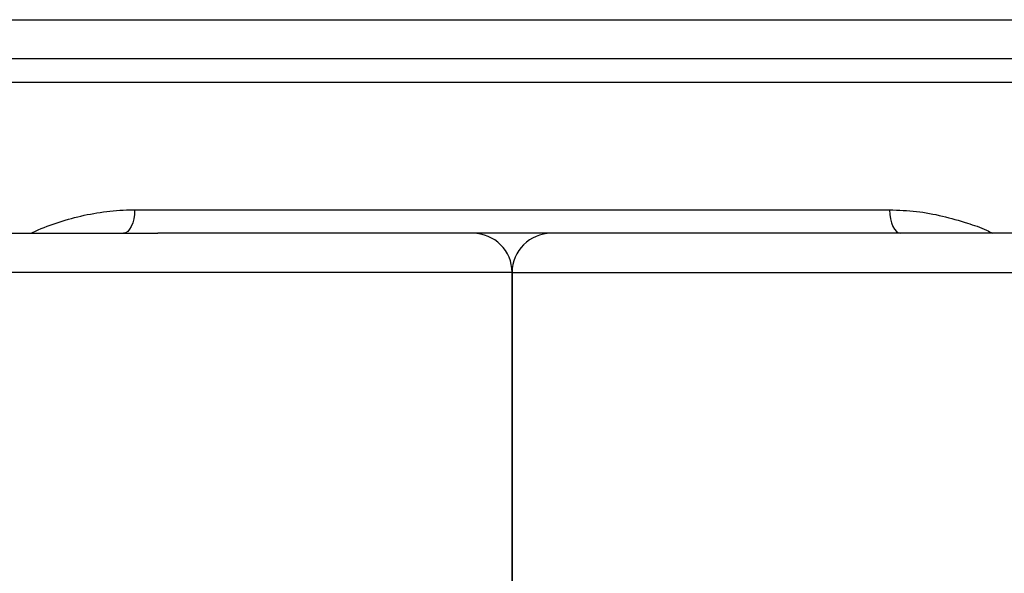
# Model space of a CAD drawing. Header units: millimetres. Extents: x -1137 to 2013, y -755 to 3954.
# Tile 26 of 53: x 87 to 338, y -614 to -473. Entities that reach past the tile are written whole.
import ezdxf

# ---------------------------------------------------------------- set-up
doc = ezdxf.new("R2010")
doc.units = ezdxf.units.MM

msp = doc.modelspace()

# ---------------------------------------------------------------- linework, layer by layer
at = {"color": 7, "linetype": 'Continuous', "lineweight": 25}
for p, q in [((83.93, -472.96), (341.07, -472.96)), ((348.22, -482.96), (76.79, -482.96)), ((356.79, -488.96), (68.22, -488.96)), ((116.14, -521.46), (308.86, -521.46)), ((-127.96, -527.46), (122.07, -527.46)), ((302.94, -527.46), (122.07, -527.46)), ((976.79, -527.46), (302.94, -527.46)), ((212.5, -537.46), (212.5, -688.46)), ((212.5, -688.46), (212.5, -537.46))]:
    msp.add_line(p, q, dxfattribs=at)
at = {"color": 8, "linetype": 'Continuous', "lineweight": 25}
for q in [(-125.47, -537.46), (983.93, -537.46)]:
    msp.add_line((212.5, -537.46), q, dxfattribs=at)
at = {"color": 7, "linetype": 'Continuous', "lineweight": 25, "flags": 128}
for points in [[(116.14, -521.46), (116.09, -522.63), (115.93, -523.76), (115.66, -524.8), (115.3, -525.71), (114.87, -526.45), (114.38, -527.01), (113.84, -527.35), (113.28, -527.46)], [(308.86, -521.46), (308.92, -522.63), (309.08, -523.76), (309.35, -524.8), (309.7, -525.71), (310.14, -526.45), (310.63, -527.01), (311.17, -527.35), (311.73, -527.46)]]:
    msp.add_lwpolyline(points, dxfattribs=at)
at = {"color": 7, "linetype": 'Continuous', "lineweight": 25}
for centre, start, end in [((202.5, -537.46), 0, 90), ((222.5, -537.46), 90, 180)]:
    msp.add_arc(centre, 10, start, end, dxfattribs=at)
at = {"color": 8, "linetype": 'Continuous', "lineweight": 25}
for points, knots in [([(89.69, -527.46), (89.82, -527.39), (91.87, -526.36), (96.07, -524.79), (102.38, -522.94), (108.97, -521.78), (113.62, -521.47), (116.02, -521.46), (116.14, -521.46)], [0, 0, 0, 0, 0.0172, 0.2594, 0.502616, 0.745556, 0.987379, 1, 1, 1, 1]), ([(308.86, -521.46), (311.16, -521.55), (315.75, -521.73), (322.38, -522.97), (328.3, -524.7), (332.6, -526.12), (334.67, -527.19), (335.2, -527.46)], [0, 0, 0, 0, 0.244907, 0.490615, 0.735972, 0.931634, 1, 1, 1, 1])]:
    msp.add_open_spline(points, degree=3, knots=knots, dxfattribs=at)

doc.saveas('drawing.dxf')
